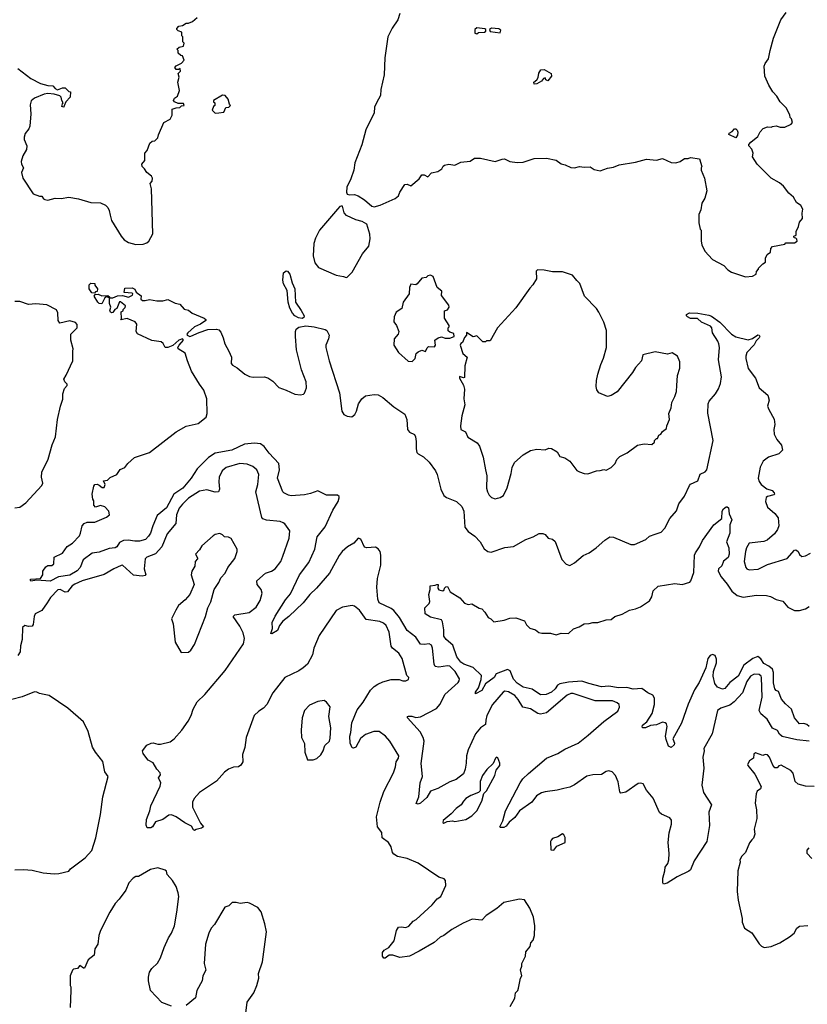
# Model space of a CAD drawing. Extents: x 2220333 to 2384341, y 721037 to 894043.
# Tile 11 of 256: x 2236114 to 2242560, y 732652 to 740706. Entities that reach past the tile are written whole.
import ezdxf

# ---------------------------------------------------------------- set-up
doc = ezdxf.new("R2010")
doc.units = 0

msp = doc.modelspace()

# ---------------------------------------------------------------- linework, layer by layer
at = {"layer": '0CON10XD'}
for points in [[(2239225, 740756.7), (2239210, 740705), (2239162.5, 740637.5), (2239127.5, 740565), (2239102, 740395), (2239096.2, 740255), (2239068.8, 740135), (2239066.2, 740085), (2239032.7, 740027.3), (2239018.8, 739991.2), (2239013.8, 739945), (2238946.2, 739805), (2238935.8, 739764.2), (2238915, 739682.5), (2238856, 739535), (2238848, 739475), (2238823.3, 739405), (2238790, 739335), (2238787.5, 739295), (2238795, 739280), (2238813, 739273), (2238853, 739277), (2238885, 739266), (2238935, 739233.8), (2238995, 739180), (2239015, 739176.7), (2239065, 739190), (2239185.7, 739244.3), (2239213.8, 739265), (2239224.3, 739295.7), (2239265, 739358.8), (2239285, 739361.2), (2239315, 739347.5), (2239382.5, 739405), (2239405, 739437.5), (2239425, 739437.5), (2239455, 739420), (2239485, 739452.5), (2239535, 739463.3), (2239567.5, 739485), (2239580.7, 739509.3), (2239590, 739515), (2239625, 739523.3), (2239675, 739517.5), (2239725, 739540), (2239801.7, 739548.3), (2239835, 739572.5), (2239885, 739573.3), (2240005, 739546.7), (2240063.6, 739566.4), (2240083, 739567), (2240125, 739547.5), (2240185, 739538.8), (2240235, 739541.2), (2240325, 739571.2), (2240425, 739573.3), (2240505, 739556.7), (2240545, 739526.7), (2240578.8, 739518.8), (2240625.9, 739495.9), (2240655, 739494.2), (2240695, 739506), (2240735, 739498.8), (2240783, 739503), (2240815, 739480), (2240865, 739471.2), (2240925, 739491.2), (2240975, 739500), (2241020.3, 739519.7), (2241155, 739541.2), (2241244.1, 739565.9), (2241325, 739556.7), (2241375, 739571.2), (2241445, 739538.8), (2241485, 739536.2), (2241520, 739545), (2241555, 739570), (2241585, 739570), (2241605, 739580), (2241677, 739567), (2241697.5, 739505), (2241690, 739495), (2241690, 739475), (2241719.3, 739409.3), (2241736.7, 739305), (2241722.5, 739245), (2241697.5, 739205), (2241689.3, 739150.7), (2241673, 739113), (2241672.5, 739045), (2241683, 738993), (2241690, 738985), (2241692.5, 738895), (2241697.5, 738865), (2241721.7, 738811.7), (2241785, 738743.8), (2241876.7, 738696.7), (2241910.5, 738660.5), (2241940.5, 738640.5), (2242055, 738603.3), (2242111.7, 738608.3), (2242140, 738625), (2242143, 738647), (2242160, 738665), (2242160, 738675), (2242195, 738710), (2242217, 738723), (2242217.5, 738755), (2242232.5, 738785), (2242257.5, 738805), (2242262.5, 738835), (2242275, 738850), (2242375, 738870), (2242385, 738880), (2242455, 738880), (2242476.7, 738895), (2242475, 738910), (2242465, 738920), (2242451.7, 738921.7), (2242450, 738935), (2242470, 738945), (2242467.5, 738975), (2242487.5, 739015), (2242495, 739050), (2242519.3, 739080.7), (2242517, 739123), (2242522.5, 739155), (2242507.5, 739185), (2242470.5, 739210.5), (2242446.7, 739255), (2242408.3, 739288.3), (2242363.9, 739343.9), (2242332.3, 739372.3), (2242265, 739410), (2242150, 739525), (2242112.5, 739585), (2242116.7, 739615), (2242105, 739647.5), (2242082.5, 739675), (2242082.5, 739685), (2242096.7, 739705), (2242155, 739750), (2242175, 739790), (2242197.5, 739815), (2242235, 739830), (2242265, 739827.5), (2242275, 739832.5), (2242305, 739837.5), (2242337, 739827), (2242375, 739827.5), (2242428.3, 739851.7), (2242440, 739865), (2242430, 739895), (2242420, 739905), (2242417, 739927), (2242386.1, 739986.1), (2242337.5, 740035), (2242310.7, 740080.7), (2242277.5, 740115), (2242245, 740170), (2242213.6, 740243.6), (2242206.7, 740325), (2242215, 740347.5), (2242243.3, 740385), (2242255.8, 740455), (2242284.3, 740555.7), (2242344, 740705), (2242388, 740765)], [(2237410, 740265), (2237430, 740285), (2237428.3, 740308.3), (2237415, 740300), (2237395, 740300), (2237382.5, 740315), (2237395, 740330), (2237439.3, 740350.7), (2237460, 740375), (2237445, 740410), (2237433, 740413), (2237411.7, 740431.7), (2237410, 740455), (2237400, 740465), (2237418.3, 740481.7), (2237455, 740490), (2237460, 740515), (2237450, 740525), (2237450, 740565), (2237440, 740575), (2237440, 740605), (2237410, 740615), (2237400, 740625), (2237400, 740635), (2237415, 740652.5), (2237445, 740657.5), (2237475, 740677.5), (2237495, 740677.5), (2237528.3, 740691.7), (2237567.5, 740725)], [(2239855, 740590), (2239868.3, 740601.7), (2239917, 740603), (2239928.3, 740611.7), (2239930, 740625), (2239921.7, 740631.7), (2239855, 740640), (2239840, 740625), (2239840, 740595), (2239855, 740590)], [(2240045, 740600), (2240051.7, 740621.7), (2240035, 740632.5), (2239975, 740637.5), (2239960, 740625), (2239965, 740610), (2240045, 740600)], [(2236098, 740308), (2236204.5, 740224.5), (2236285, 740184.3), (2236345, 740167.1), (2236385, 740166.2), (2236405, 740143.3), (2236423.6, 740133.6), (2236465, 740147.5), (2236485, 740147.5), (2236515, 740120), (2236530, 740115), (2236527, 740073), (2236492.5, 740035), (2236478.3, 740001.7), (2236475, 739990), (2236460, 739995), (2236463, 740017), (2236470, 740025), (2236457.5, 740045), (2236453, 740073), (2236442.5, 740082.5), (2236395, 740096.7), (2236345, 740101.4), (2236315, 740096.9), (2236234.5, 740065.5), (2236208.7, 740041.3), (2236199.7, 740010.3), (2236206.3, 739936.3), (2236195.5, 739834.5), (2236187.4, 739812.6), (2236157.5, 739775), (2236150, 739745), (2236151.2, 739725), (2236172.5, 739675), (2236170.8, 739645), (2236138.3, 739591.7), (2236125.7, 739545), (2236129.2, 739525), (2236145.6, 739495), (2236129.2, 739455), (2236139.7, 739409.7), (2236225, 739281.2), (2236275, 739263.3), (2236295, 739262.5), (2236310, 739240), (2236320, 739235), (2236345, 739231.2), (2236403, 739247), (2236453, 739243), (2236515, 739254), (2236595, 739242), (2236695, 739212), (2236775, 739207.5), (2236815, 739190), (2236835, 739170), (2236846.7, 739145), (2236853.3, 739106.7), (2236866.2, 739065), (2236944, 738935), (2236970, 738905), (2237005, 738883.8), (2237065, 738866.2), (2237125, 738868.8), (2237155, 738881.2), (2237170, 738895), (2237203.8, 738955), (2237193.9, 739323.9), (2237182.5, 739365), (2237197.5, 739385), (2237200.7, 739410.7), (2237192.5, 739425), (2237153.3, 739455), (2237136.1, 739486.1), (2237117.5, 739505), (2237112.5, 739525), (2237138.8, 739555), (2237137.5, 739615), (2237157.5, 739635), (2237180, 739695), (2237198.3, 739711.7), (2237220, 739715), (2237245, 739740), (2237250, 739765), (2237292.5, 739865), (2237346.1, 739893.9), (2237362, 739925), (2237362.5, 739975), (2237393.6, 739986.4), (2237425, 739987.5), (2237438.3, 740001.7), (2237460, 740005), (2237455, 740020), (2237410.7, 740020.7), (2237380, 740035), (2237373.3, 740045), (2237380, 740065), (2237405, 740080), (2237423, 740127), (2237407.5, 740195), (2237420, 740235), (2237410, 740265)], [(2240325, 740180), (2240322.5, 740195), (2240346.7, 740213.3), (2240356.7, 740233.3), (2240362.3, 740267.7), (2240380, 740295), (2240405, 740298), (2240462.5, 740265), (2240466.7, 740245), (2240437.5, 740205), (2240420, 740215), (2240415, 740230), (2240400, 740225), (2240385, 740202.5), (2240345, 740182.5), (2240325, 740180)], [(2237715, 739942.5), (2237745, 739943.3), (2237785, 739950), (2237801.7, 739988.3), (2237825, 739990), (2237840, 740005), (2237830, 740015), (2237820, 740055), (2237795, 740087.5), (2237775, 740090), (2237700, 740045), (2237700, 740035), (2237710, 740025), (2237710, 740005), (2237700, 739995), (2237690, 739965), (2237715, 739942.5)], [(2241975, 739740), (2241918.3, 739768.3), (2241920.7, 739779.3), (2241945, 739792.5), (2241965, 739812.5), (2241975, 739812.5), (2241985, 739802.5), (2241990.8, 739785), (2241989.2, 739760.8), (2241975, 739740)], [(2238785, 738596.7), (2238795, 738601.2), (2238835, 738641.2), (2238920.3, 738789.7), (2238972.2, 738855), (2238981.9, 738915), (2238980.5, 738950.5), (2238953.9, 739033.9), (2238915.8, 739055.8), (2238865, 739068), (2238787.5, 739105), (2238770, 739125), (2238755, 739180), (2238745, 739180), (2238735, 739177.5), (2238715, 739157.5), (2238566.6, 738983.4), (2238535, 738918.8), (2238521.8, 738875), (2238515.5, 738775), (2238528.3, 738718.3), (2238560.3, 738680.3), (2238705, 738616.7), (2238763.3, 738606.7), (2238785, 738596.7)], [(2238425, 738263.2), (2238395, 738268.8), (2238364.7, 738284.7), (2238345.7, 738305), (2238325, 738346.2), (2238311.2, 738395), (2238301.7, 738491.7), (2238274.2, 738545), (2238268, 738575), (2238273.8, 738635), (2238295, 738652.5), (2238305, 738650), (2238325, 738623.3), (2238344.2, 738555), (2238365.4, 738505.4), (2238371.4, 738395), (2238418.3, 738328.3), (2238440.9, 738285), (2238439.6, 738270.4), (2238425, 738263.2)], [(2240005, 736787.5), (2240025, 736792.5), (2240045, 736797.5), (2240072.5, 736815), (2240103.9, 736876.1), (2240136.1, 736993.9), (2240143.6, 737043.6), (2240163.8, 737085), (2240235, 737146.2), (2240295, 737183.3), (2240345, 737192.5), (2240415, 737187.5), (2240445, 737200), (2240465, 737197.5), (2240511.7, 737171.7), (2240534.2, 737134.2), (2240575, 737122.5), (2240617.5, 737095), (2240675, 737020), (2240695, 737006.7), (2240735, 736993.3), (2240765, 736992.5), (2240833.6, 737016.4), (2240865, 737017.5), (2240895, 737027.5), (2240915, 737022.5), (2240955, 737042.5), (2240987.5, 737075), (2241001.7, 737108.3), (2241026.1, 737133.9), (2241086.1, 737163.9), (2241170, 737225), (2241225, 737237.5), (2241288.3, 737231.7), (2241308.3, 737251.7), (2241310, 737265), (2241325, 737280), (2241335, 737280), (2241343.6, 737306.4), (2241360, 737315), (2241373.6, 737336.4), (2241407, 737363), (2241410, 737385), (2241432.5, 737435), (2241427.5, 737485), (2241445, 737530), (2241450, 737575), (2241475.9, 737624.1), (2241488.8, 737665), (2241491.2, 737715), (2241498.8, 737795), (2241516.1, 737856.1), (2241516.4, 737906.4), (2241497.5, 737955), (2241455, 737980), (2241415, 737970), (2241315, 737989.2), (2241214, 737965), (2241203.8, 737915), (2241155, 737861.2), (2241130, 737820), (2241005, 737662), (2240955, 737631.2), (2240925, 737624), (2240854.1, 737654.1), (2240838.3, 737678.3), (2240831.2, 737705), (2240834.2, 737755), (2240845, 737807.5), (2240869.2, 737885), (2240893.2, 737936.8), (2240915.7, 738025), (2240917.5, 738165), (2240895, 738232.5), (2240854.4, 738314.4), (2240835, 738343.8), (2240736.2, 738445), (2240697, 738547), (2240673, 738573), (2240637, 738617), (2240555, 738642.5), (2240475, 738643.8), (2240405, 738656.7), (2240350.5, 738659.5), (2240342, 738648), (2240343.8, 738586.2), (2240313.6, 738536.4), (2240289.3, 738510.7), (2240175, 738348.8), (2240023.3, 738185), (2239965, 738080), (2239935, 738080), (2239925, 738070), (2239905, 738070), (2239855, 738120), (2239825, 738112.5), (2239771.7, 738148.3), (2239770, 738125), (2239753, 738107), (2239737.5, 738065), (2239725, 738057.5), (2239720, 738045), (2239740, 737975), (2239776.7, 737945), (2239756.7, 737875), (2239755, 737780), (2239745, 737777.5), (2239712.5, 737787.5), (2239714, 737775), (2239746.7, 737716.7), (2239754.5, 737685), (2239748.6, 737605), (2239755.8, 737555), (2239731.4, 737465), (2239721.2, 737385), (2239723.8, 737355), (2239761.2, 737335), (2239782, 737292), (2239856.7, 737245), (2239877.7, 737217.7), (2239907, 737127), (2239927.5, 737025), (2239935.8, 736974.2), (2239934, 736875), (2239941.2, 736845), (2239955, 736817.5), (2239975, 736797.5), (2240005, 736787.5)], [(2239325, 737911.2), (2239350, 737935), (2239360, 737975), (2239375, 737990), (2239405, 738003.8), (2239435, 737993.3), (2239447.5, 738022.5), (2239458.3, 738031.7), (2239508.8, 738031.2), (2239517.5, 738045), (2239512.5, 738085), (2239540, 738105), (2239565, 738112.5), (2239595, 738100), (2239635, 738100), (2239670, 738115), (2239668.3, 738138.3), (2239635, 738150), (2239621.7, 738161.7), (2239620, 738185), (2239630, 738195), (2239630, 738205), (2239590, 738265), (2239590, 738325), (2239616.4, 738333.6), (2239627.5, 738355), (2239625, 738370), (2239565, 738450), (2239570, 738485), (2239531.2, 738515), (2239496.7, 738605), (2239476.1, 738616.1), (2239455, 738610), (2239441.7, 738598.3), (2239405, 738592.5), (2239367.5, 738545), (2239355, 738537.5), (2239315, 738542.5), (2239303.3, 738515), (2239302.5, 738465), (2239253.3, 738396.7), (2239242.5, 738345), (2239196, 738314), (2239178.8, 738275), (2239176.2, 738235), (2239198.8, 738205), (2239218, 738155), (2239211.2, 738135), (2239177.5, 738095), (2239176.7, 738045), (2239213.6, 737983.6), (2239293.9, 737913.9), (2239325, 737911.2)], [(2236725, 738470), (2236705, 738472.5), (2236682.5, 738505), (2236683, 738537), (2236695, 738550), (2236728.3, 738548.3), (2236730, 738535), (2236750, 738505), (2236748.3, 738481.7), (2236735, 738480), (2236725, 738470)], [(2236727.5, 736595), (2236825, 736637.5), (2236850, 736655), (2236842.5, 736685), (2236810.7, 736720.7), (2236775, 736732.5), (2236735, 736720), (2236720, 736735), (2236721.7, 736771.7), (2236712.5, 736785), (2236707.5, 736825), (2236720.7, 736889.3), (2236730, 736905), (2236747, 736907), (2236765, 736900), (2236788.3, 736878.3), (2236805, 736880), (2236812.5, 736905), (2236800, 736935), (2236831.7, 736938.3), (2236855, 736962.5), (2236910, 736985), (2236935, 737026.7), (2236975, 737042.5), (2236998.8, 737075), (2237052.5, 737125), (2237175, 737166.2), (2237395, 737336.2), (2237475, 737381.2), (2237575, 737403.8), (2237640, 737455), (2237649.3, 737485), (2237646.5, 737605), (2237620, 737675), (2237585, 737723.5), (2237521.1, 737831.1), (2237486.1, 737915), (2237467.6, 737977.6), (2237412, 738015), (2237409.2, 738025), (2237419.2, 738045), (2237455.8, 738085), (2237446.7, 738095), (2237415, 738085.6), (2237367.7, 738042.3), (2237325, 738024.3), (2237305, 738023.8), (2237286.8, 738056.8), (2237271.2, 738071.2), (2237195, 738083.1), (2237077, 738137), (2237066, 738155), (2237072.5, 738215), (2237060, 738235), (2236993, 738263), (2236941.7, 738251.7), (2236947.5, 738262.5), (2236943, 738317), (2236960, 738325), (2236960, 738335), (2236978.3, 738351.7), (2236980, 738365), (2236938.3, 738398.3), (2236931.7, 738398.3), (2236910, 738345), (2236893.6, 738336.4), (2236875, 738310), (2236865, 738307.5), (2236857.5, 738315), (2236852.5, 738325), (2236860, 738355), (2236847.5, 738385), (2236850, 738430), (2236875, 738430), (2236915, 738447.5), (2236955, 738450), (2237005, 738437.5), (2237038.3, 738451.7), (2237040, 738465), (2237035, 738470), (2236970, 738475), (2236975, 738510), (2237035, 738512.5), (2237055, 738502.5), (2237067.5, 738477.5), (2237108.3, 738448.3), (2237105, 738420), (2237118.3, 738408.3), (2237140.7, 738409.3), (2237175, 738417.5), (2237235, 738407.5), (2237285, 738407.5), (2237325, 738417.5), (2237385, 738387.5), (2237425, 738380), (2237459.3, 738339.3), (2237495, 738330), (2237526, 738306), (2237624.1, 738264.1), (2237637.5, 738255), (2237636.2, 738245), (2237592.5, 738215), (2237545, 738193.3), (2237489.2, 738145), (2237481.9, 738135), (2237484.6, 738124.6), (2237505, 738115.7), (2237515, 738118.1), (2237581.8, 738148.2), (2237655, 738171.2), (2237725, 738175.6), (2237745, 738170), (2237760.3, 738150.3), (2237780, 738105), (2237792, 738055), (2237826, 737995), (2237846, 737945), (2237844, 737895), (2237855, 737880), (2237895, 737857.5), (2237955.4, 737805.4), (2237995, 737787.9), (2238025, 737782.1), (2238115, 737783.9), (2238145, 737775.9), (2238185, 737750.4), (2238235, 737698.2), (2238293.9, 737676.1), (2238365, 737644.4), (2238411.7, 737638.3), (2238435.9, 737644.1), (2238445, 737652.5), (2238462, 737695), (2238458.6, 737745), (2238421.1, 737841.1), (2238380, 738005), (2238370.6, 738115), (2238370, 738155), (2238376.2, 738175), (2238397.9, 738192.1), (2238455, 738202.2), (2238524.4, 738194.4), (2238615, 738171.2), (2238626.7, 738165), (2238646.7, 738125), (2238641.2, 738095), (2238620, 738045), (2238618.8, 738025), (2238646.9, 737915), (2238730.6, 737655), (2238751.1, 737505), (2238767.8, 737477.8), (2238795, 737461.9), (2238831.2, 737458.8), (2238857.5, 737477.5), (2238871.4, 737505), (2238885.6, 737565), (2238913.3, 737605), (2238945, 737628.2), (2239015, 737641.2), (2239047, 737637), (2239087.1, 737615), (2239175, 737538.6), (2239265, 737478.8), (2239282.5, 737435), (2239287.5, 737355), (2239305, 737331.2), (2239345, 737312.5), (2239353.9, 737293.9), (2239360, 737255), (2239357.5, 737195), (2239365, 737166.7), (2239375, 737153.8), (2239419.1, 737129.1), (2239465, 737086.2), (2239516, 737015), (2239530.8, 736985), (2239560.5, 736865), (2239585, 736814.5), (2239607.1, 736797.1), (2239689.2, 736765), (2239732.5, 736725), (2239748.5, 736685), (2239758.1, 736555), (2239785, 736520), (2239840.2, 736480.2), (2239883.1, 736435), (2239915, 736377.5), (2239945, 736355.8), (2239971.7, 736351.7), (2240085, 736388.1), (2240155, 736396), (2240255, 736454), (2240315, 736476), (2240365, 736502.5), (2240395, 736504), (2240414.2, 736494.2), (2240440, 736465), (2240475, 736456.2), (2240495, 736438.8), (2240551.7, 736291.7), (2240585, 736252), (2240615, 736242), (2240655, 736262.5), (2240725, 736323.8), (2240774.2, 736345.8), (2240831.2, 736385), (2240901.7, 736448.3), (2240945, 736476), (2240975, 736474), (2241115, 736413.3), (2241145, 736413.3), (2241237.5, 736455), (2241268.8, 736481.2), (2241315, 736498.8), (2241362.5, 736515), (2241393.9, 736546.1), (2241436, 736625), (2241490, 736690), (2241507.5, 736745), (2241555, 736808.8), (2241594.6, 736895.4), (2241605, 736905.8), (2241665, 736933.8), (2241682.2, 736987.8), (2241725, 737008.5), (2241738.9, 737025), (2241789.1, 737265), (2241746.4, 737486.4), (2241747.8, 737565), (2241755.7, 737585), (2241809.4, 737645), (2241832.2, 737687.8), (2241848.6, 737731.4), (2241857.9, 737785), (2241832.4, 737925), (2241840.9, 738025), (2241836.2, 738055), (2241827.9, 738077.9), (2241784.6, 738145), (2241777.8, 738185), (2241768.2, 738198.2), (2241695, 738232.9), (2241661.7, 738261.7), (2241605, 738262.9), (2241580, 738275), (2241570, 738285), (2241572.5, 738295), (2241595, 738308.1), (2241665, 738305.8), (2241755, 738290), (2241775, 738280.8), (2241845, 738232), (2241939.2, 738135), (2241975, 738111.4), (2242075, 738088.8), (2242111.2, 738098.8), (2242155, 738127.5), (2242166.7, 738125), (2242171.2, 738115), (2242166.8, 738103.2), (2242140, 738080), (2242125, 738046.2), (2242065.5, 737984.5), (2242056.9, 737955), (2242058.1, 737935), (2242075, 737853.8), (2242135.7, 737775), (2242165.8, 737695.8), (2242236.2, 737635), (2242246.7, 737595), (2242234, 737545), (2242245, 737516.7), (2242287.9, 737437.9), (2242293.1, 737395), (2242285.8, 737354.2), (2242288.6, 737315), (2242311.1, 737271.1), (2242347.5, 737225), (2242356.7, 737185), (2242327.5, 737155), (2242242.6, 737127.4), (2242200, 737095), (2242173.3, 737045), (2242157.1, 736955), (2242165, 736928.8), (2242183.1, 736905), (2242229.5, 736869.5), (2242272, 736855), (2242290, 736835), (2242291.2, 736825), (2242285, 736820), (2242233.9, 736806.1), (2242222.4, 736797.6), (2242217.1, 736765), (2242235, 736718), (2242295, 736666), (2242320.6, 736630.6), (2242327.8, 736565), (2242315.7, 736535), (2242290.2, 736499.8), (2242230.9, 736449.1), (2242205, 736438.6), (2242085, 736423.8), (2242063, 736387), (2242052.8, 736355), (2242044.5, 736274.5), (2242056.2, 736225), (2242065, 736213.8), (2242085, 736206), (2242157.4, 736212.6), (2242235, 736250), (2242395, 736298), (2242455, 736366.2), (2242465, 736368.8), (2242483.8, 736355), (2242495, 736331.2), (2242515, 736314.2), (2242545, 736321.2), (2242585, 736341.2)], [(2236785, 738383.3), (2236765, 738383.8), (2236753.3, 738395), (2236722.5, 738445), (2236731.7, 738458.3), (2236755, 738460), (2236785, 738447.5), (2236835, 738450), (2236848.3, 738438.3), (2236850, 738430), (2236825, 738440), (2236810, 738430), (2236785, 738383.3)], [(2236075, 736713.8), (2236115, 736718), (2236165, 736754.4), (2236294.3, 736895.7), (2236304, 736915), (2236291.2, 736965), (2236296, 737005), (2236347.6, 737112.4), (2236380.3, 737229.7), (2236405.8, 737295), (2236424.5, 737435.5), (2236447.8, 737545), (2236467.2, 737602.8), (2236466.1, 737646.1), (2236481.5, 737688.5), (2236503.3, 737715), (2236503.3, 737725), (2236483.3, 737745), (2236473.8, 737765), (2236495, 737797.5), (2236550, 737915), (2236547.5, 737995), (2236552.5, 738015), (2236532.5, 738085), (2236532.5, 738135), (2236583.3, 738185), (2236583.9, 738213.9), (2236569.5, 738229.5), (2236525, 738242), (2236443.3, 738225), (2236429.4, 738245), (2236427, 738307), (2236415, 738334.2), (2236335, 738374.6), (2236245, 738382.3), (2236185, 738377.7), (2236115, 738401.8), (2236075, 738401.5)], [(2242575, 734804.5), (2242475, 734814.4), (2242355, 734842.3), (2242331.5, 734861.5), (2242315, 734891.9), (2242275, 734910.6), (2242230.9, 734985), (2242178.5, 735028.5), (2242164.7, 735054.7), (2242189.6, 735165), (2242185.4, 735325), (2242182.2, 735335), (2242165, 735348.8), (2242125, 735352.7), (2242095, 735335.6), (2242065, 735291.9), (2242030.5, 735199.5), (2241962.6, 735127.4), (2241925, 735097.9), (2241853.3, 735075), (2241826.2, 735055), (2241782, 734865), (2241714, 734745), (2241716.2, 734725), (2241704.3, 734675), (2241712.9, 734585), (2241696, 734445), (2241711.2, 734385), (2241775.8, 734285), (2241753.3, 734225), (2241759.5, 734115), (2241737.9, 733985), (2241633.6, 733826.4), (2241605, 733752.5), (2241590, 733740), (2241494.3, 733695.7), (2241413.3, 733643.3), (2241382.5, 733635), (2241377, 733647), (2241376.7, 733685), (2241393.8, 733745), (2241396, 733775), (2241417.5, 733805), (2241427.5, 733835), (2241430, 733885), (2241420, 733975), (2241430, 734055), (2241448.5, 734125), (2241448.7, 734158.7), (2241435, 734178.6), (2241367, 734207), (2241351.5, 734221.5), (2241299, 734339), (2241244.4, 734405), (2241215.7, 734455.7), (2241195, 734460.8), (2241175, 734457.5), (2241075, 734388), (2241035, 734380), (2241025, 734390), (2241012.3, 734472.3), (2240988.8, 734525), (2240964.1, 734554.1), (2240935, 734562), (2240915, 734557.5), (2240875, 734533.1), (2240805, 734528.5), (2240755, 734517.7), (2240655, 734447.5), (2240615, 734428.8), (2240567.2, 734417.2), (2240513.7, 734403.7), (2240415, 734390.6), (2240385, 734380.8), (2240343.4, 734356.6), (2240305.5, 734304.5), (2240205.6, 734234.4), (2240165, 734180), (2240118.8, 734141.2), (2240095, 734110), (2240075, 734097.5), (2240048.3, 734098.3), (2240043.3, 734105), (2240067.5, 734152.5), (2240088.6, 734235), (2240209.1, 734465), (2240232.6, 734497.4), (2240279.2, 734540.8), (2240424.2, 734665), (2240517.2, 734702.8), (2240575, 734740), (2240685, 734789.5), (2240767.7, 734852.3), (2240895, 734964.3), (2241009.7, 735050.3), (2241023, 735083), (2241020, 735105), (2241005, 735118.8), (2240965, 735135.6), (2240825, 735134.6), (2240642.5, 735195), (2240623.8, 735195), (2240595, 735182.1), (2240425, 735035.4), (2240375, 735024.7), (2240355, 735030), (2240295, 735068.9), (2240231.6, 735081.6), (2240192.7, 735145), (2240165, 735177.1), (2240115, 735207.3), (2240085, 735213.8), (2240069.5, 735205), (2239984.4, 735105.6), (2239937.7, 735015), (2239930, 734975), (2239925, 734940.8), (2239884.4, 734915), (2239845.5, 734865), (2239783.3, 734735), (2239770, 734685), (2239768.9, 734625), (2239760, 734575), (2239745, 734538), (2239685, 734490), (2239635, 734472), (2239535, 734418), (2239476.2, 734395), (2239445.9, 734344.1), (2239395, 734296.9), (2239375, 734290), (2239360, 734295), (2239380.3, 734349.7), (2239391.9, 734465), (2239411.4, 734515), (2239400.7, 734620.7), (2239423.8, 734805), (2239416.8, 734835), (2239390.1, 734880.1), (2239288.8, 734995), (2239288.8, 735005), (2239295, 735009.2), (2239322.1, 735007.9), (2239355, 734998.5), (2239395, 735003.3), (2239525, 735072.5), (2239555, 735106.9), (2239593.9, 735185), (2239701.5, 735285), (2239711.9, 735298.1), (2239714.6, 735315), (2239678.7, 735375), (2239635, 735417.1), (2239615, 735421.5), (2239545, 735410.9), (2239515, 735415.8), (2239504.7, 735434.7), (2239493.5, 735565), (2239485, 735589.4), (2239465, 735599.6), (2239424.5, 735594.5), (2239395, 735598), (2239355.7, 735655), (2239285, 735708.6), (2239222, 735815), (2239175, 735873.8), (2239155, 735889.6), (2239056.2, 735936.2), (2239045.4, 735965), (2239037.3, 736065), (2239043.5, 736135), (2239068.2, 736245), (2239070.4, 736325), (2239063.6, 736355), (2239048, 736378), (2239025, 736390.9), (2238955, 736387.1), (2238935, 736392), (2238906.6, 736456.6), (2238885, 736464), (2238848, 736425), (2238796.2, 736395), (2238753.2, 736356.8), (2238727.2, 736322.8), (2238649.9, 736180.1), (2238542.6, 736057.4), (2238487.5, 736005), (2238433, 735937), (2238317.1, 735825), (2238267.5, 735785), (2238240.3, 735749.7), (2238225, 735710), (2238177, 735683), (2238170, 735685), (2238183.6, 735726.4), (2238180.9, 735775), (2238205, 735827.1), (2238289.6, 735960.4), (2238330.5, 736009.5), (2238402.7, 736165), (2238481.1, 736265), (2238529.4, 736375), (2238548.1, 736475), (2238615, 736557.5), (2238676.3, 736693.7), (2238720.6, 736765), (2238729.2, 736795), (2238727.5, 736805), (2238715, 736816.5), (2238625, 736817), (2238555, 736852.1), (2238495, 736830), (2238445, 736820), (2238335, 736812.5), (2238315, 736816), (2238276.7, 736835), (2238268.8, 736845), (2238223.1, 736955), (2238240, 737025), (2238235.3, 737075), (2238155, 737160.8), (2238115, 737215.6), (2238085, 737237.3), (2238035, 737241.1), (2237955, 737234.7), (2237848.8, 737185), (2237715, 737161.6), (2237660.4, 737125), (2237566.4, 737033.6), (2237516.5, 736955), (2237450, 736875), (2237375.7, 736824.3), (2237315, 736712.9), (2237240.2, 736649.8), (2237202.2, 736565), (2237183.5, 736505), (2237168.8, 736481.2), (2237144.8, 736455.2), (2237095, 736441.9), (2237055, 736439.3), (2237000.6, 736449.4), (2236963.8, 736446.2), (2236930.8, 736429.2), (2236909.5, 736395), (2236895.2, 736384.8), (2236845, 736380), (2236765, 736350.4), (2236706.9, 736343.1), (2236632.7, 736287.3), (2236607.5, 736225), (2236585, 736197.1), (2236525, 736162.5), (2236431.1, 736148.9), (2236364.5, 736114.5), (2236255, 736122), (2236205, 736112.9), (2236198.8, 736125), (2236205, 736130), (2236283.9, 736136.1), (2236303.3, 736165), (2236304.4, 736195.6), (2236329.1, 736230.9), (2236345, 736241.2), (2236377.3, 736242.7), (2236393.3, 736255), (2236395, 736310), (2236465, 736343.3), (2236503, 736397), (2236546.2, 736425), (2236602, 736485), (2236612, 736505), (2236623.8, 736566.2), (2236642.5, 736585), (2236666.4, 736596.4), (2236727.5, 736595)], [(2240127.5, 732635), (2240167, 732703), (2240173, 732747), (2240190, 732765), (2240197, 732783), (2240212.5, 732865), (2240222.5, 732885), (2240212.5, 732935), (2240223.3, 732965), (2240223.3, 732985), (2240252.5, 733045), (2240255, 733080), (2240292.5, 733125), (2240297.5, 733155), (2240315, 733177.5), (2240326.2, 733215), (2240331.2, 733295), (2240318, 733365), (2240287.7, 733437.7), (2240246, 733506), (2240205, 733511.2), (2240075, 733485.8), (2240018, 733435), (2239932.2, 733377.8), (2239895, 733341.2), (2239818.3, 733348.3), (2239743.7, 733316.3), (2239650, 733265), (2239585, 733215.8), (2239555, 733202), (2239505, 733158), (2239384.4, 733085.6), (2239304.3, 733045.7), (2239225, 733035.6), (2239167, 733053), (2239137, 733053), (2239105, 733030), (2239095, 733030), (2239082.5, 733045), (2239083.3, 733075), (2239097.5, 733095), (2239135, 733117.5), (2239178.3, 733171.7), (2239197.5, 733255), (2239215, 733282.5), (2239235, 733286.7), (2239275, 733280), (2239298.3, 733291.7), (2239335, 733333.3), (2239357.5, 733345), (2239490, 733465), (2239530, 733515), (2239560, 733535), (2239602.5, 733625), (2239600, 733665), (2239587.7, 733677.7), (2239545, 733693.3), (2239375, 733806), (2239285, 733845.6), (2239205, 733860), (2239175, 733880), (2239164.2, 733894.2), (2239155, 733940), (2239131.2, 733975), (2239080, 734015), (2239077.6, 734057.6), (2239042, 734105), (2239033.1, 734185), (2239065.4, 734305), (2239095, 734392.5), (2239172.5, 734545), (2239190.6, 734595), (2239196.2, 734635), (2239213.3, 734665), (2239216.2, 734685), (2239142.9, 734805), (2239107.5, 734845), (2239055, 734882.5), (2239012.5, 734885), (2238945, 734860), (2238904.2, 734825.8), (2238865, 734756.7), (2238845, 734747.5), (2238835, 734750), (2238819.5, 734789.5), (2238816, 734845), (2238824.5, 734875.5), (2238831.8, 734955), (2238875, 735062), (2238925, 735124.2), (2238985, 735222.5), (2239015, 735251.4), (2239045, 735270), (2239085, 735291.1), (2239155, 735309.2), (2239218.8, 735308.8), (2239248.3, 735298.3), (2239275, 735297.5), (2239295, 735310), (2239297.5, 735325), (2239283, 735343), (2239245, 735480), (2239215.6, 735525), (2239165.6, 735565), (2239155, 735582.5), (2239136.7, 735695), (2239112, 735752), (2239091, 735771), (2239062.7, 735782.7), (2238948.9, 735798.9), (2238895, 735875.7), (2238855, 735908.6), (2238835.9, 735914.1), (2238755, 735900), (2238705, 735873.3), (2238565, 735670), (2238520, 735565), (2238509.4, 735510.6), (2238470, 735435), (2238435, 735404), (2238399.3, 735380.7), (2238284.3, 735325), (2238185, 735201.2), (2238135.4, 735104.6), (2238109.2, 735075), (2238070.2, 735049.8), (2238033.5, 735015), (2237967.1, 734835), (2237957.6, 734752.4), (2237938.1, 734695), (2237939.2, 734635), (2237925, 734608), (2237905, 734594.3), (2237865, 734592.5), (2237823.4, 734576.6), (2237789.1, 734550.9), (2237725, 734478.6), (2237585.4, 734384.6), (2237540.8, 734335), (2237529.2, 734305), (2237528, 734265), (2237593.9, 734133.9), (2237617.5, 734105), (2237601.7, 734091.7), (2237558.3, 734081.7), (2237545, 734072.5), (2237535, 734080), (2237520, 734110), (2237465, 734135.8), (2237394.4, 734184.4), (2237355, 734202.5), (2237335, 734198), (2237285, 734164), (2237225, 734143.8), (2237201.2, 734105), (2237187.5, 734095), (2237156.4, 734096.4), (2237148.3, 734118.3), (2237150.8, 734165), (2237178.8, 734235), (2237186.7, 734275), (2237263.9, 734436.1), (2237270, 734465), (2237250, 734505), (2237265, 734530), (2237263.3, 734545), (2237236.7, 734575), (2237205, 734627.5), (2237165, 734650), (2237145, 734672.5), (2237123.3, 734705), (2237120, 734725), (2237155, 734772.5), (2237190.5, 734789.5), (2237205, 734792), (2237245, 734778.8), (2237265, 734778.8), (2237345, 734800), (2237378.8, 734825), (2237440.8, 734895), (2237492.2, 734967.8), (2237516.1, 735013.9), (2237533.1, 735065), (2237565.5, 735125), (2237630, 735185), (2237795, 735381.9), (2237945, 735601.2), (2237953.3, 735645), (2237942, 735692), (2237916.7, 735745), (2237861.2, 735825), (2237875, 735837.1), (2237991.9, 735858.1), (2238049.5, 735900.5), (2238080.6, 735955), (2238097.1, 736015), (2238090.8, 736045), (2238057, 736087), (2238055.8, 736115), (2238125, 736179.2), (2238175, 736194.3), (2238206, 736215), (2238251.4, 736275), (2238267.5, 736317.5), (2238320.6, 736465), (2238323.8, 736525), (2238285, 736583.3), (2238271.2, 736591.2), (2238245, 736601.4), (2238135, 736613.5), (2238105, 736624.4), (2238094.3, 736635), (2238046.9, 736845), (2238061.8, 736905), (2238070, 736985), (2238053.6, 737023.6), (2238022.4, 737052.4), (2237975, 737070), (2237916.8, 737076.8), (2237805, 737044.3), (2237770, 737015), (2237746.5, 736965), (2237742.9, 736925), (2237748.9, 736865), (2237741.2, 736845), (2237715, 736841.5), (2237645, 736860), (2237585, 736848.8), (2237495, 736792.2), (2237445.6, 736744.4), (2237419.3, 736710.7), (2237398.2, 736655), (2237391.8, 736585), (2237320.7, 736499.3), (2237276.5, 736395), (2237225, 736337.1), (2237155, 736310.4), (2237140, 736295), (2237132, 736215), (2237146, 736165), (2237140.6, 736159.4), (2237115, 736153.3), (2237045, 736162.5), (2236955, 736243.3), (2236945, 736241.2), (2236885, 736215.6), (2236805, 736168.9), (2236626.1, 736116.1), (2236565, 736088.9), (2236544.1, 736075), (2236504.7, 736025.3), (2236485, 736023.3), (2236445, 736045.4), (2236425, 736043.6), (2236365, 735979.2), (2236337.9, 735935)], [(2242575, 734925.6), (2242555, 734942.1), (2242530.4, 734950.4), (2242495, 734947.5), (2242455, 734996.2), (2242431.1, 735065), (2242380.9, 735110.9), (2242348.7, 735148.7), (2242325, 735211.2), (2242305, 735220), (2242295, 735233.8), (2242281.9, 735281.9), (2242283, 735365), (2242274.1, 735394.1), (2242245, 735419.4), (2242205, 735439.5), (2242179.2, 735479.2), (2242155, 735496.1), (2242115, 735482.1), (2242040.8, 735425), (2241995, 735337.3), (2241926.6, 735283.4), (2241885, 735235.8), (2241865, 735230.6), (2241825, 735247.5), (2241802.9, 735275), (2241788.8, 735335), (2241791.2, 735375), (2241816.1, 735445), (2241816.5, 735475), (2241805, 735506), (2241785, 735514.4), (2241764.1, 735505.9), (2241745, 735482), (2241729.6, 735405), (2241675.2, 735284.8), (2241636.8, 735223.2), (2241585, 735106.2), (2241529.4, 734950.6), (2241460, 734825), (2241472.7, 734787.3), (2241470, 734775), (2241445, 734752.5), (2241423.3, 734765), (2241405, 734817.5), (2241400, 734845), (2241414.3, 734925), (2241406.9, 734946.9), (2241395.8, 734955.8), (2241375, 734959.2), (2241325, 734938.8), (2241277.5, 734932.5), (2241235, 734913.1), (2241215, 734912.9), (2241208.3, 734918.3), (2241212, 734935), (2241246.5, 734963.5), (2241290.4, 735029.6), (2241308.6, 735105), (2241308, 735155), (2241295, 735181.2), (2241255, 735198.6), (2241204.5, 735234.5), (2241135, 735230), (2241083, 735243), (2241015, 735241.2), (2240935.3, 735255.3), (2240875, 735249.6), (2240772.6, 735277.4), (2240714.8, 735294.8), (2240605, 735288.1), (2240535.3, 735274.7), (2240515, 735263.3), (2240495, 735233.1), (2240465, 735206.7), (2240422.5, 735185), (2240375.8, 735184.2), (2240308.9, 735228.9), (2240235, 735246.9), (2240185, 735279.4), (2240155, 735313.1), (2240128.6, 735378.6), (2240105, 735390.4), (2240014.5, 735355.5), (2239996.2, 735325), (2239925.5, 735274.5), (2239895, 735218), (2239845, 735192.5), (2239843.3, 735205), (2239868.7, 735241.3), (2239891.3, 735308.7), (2239893, 735343), (2239826.3, 735406.3), (2239748, 735435), (2239725, 735451.8), (2239692.3, 735495), (2239658.8, 735588.8), (2239605, 735636.2), (2239585, 735662.5), (2239586.1, 735716.1), (2239575, 735780), (2239565.9, 735795.9), (2239475, 735818.8), (2239433.3, 735845), (2239430, 735895), (2239465, 735930), (2239471.7, 735948.3), (2239462.5, 736005), (2239473.3, 736045), (2239472.5, 736075), (2239515, 736080), (2239526.7, 736086.7), (2239537.5, 736085), (2239536.2, 736055), (2239545, 736041.2), (2239576.7, 736033.3), (2239588.8, 736041.2), (2239591.2, 736055), (2239602.3, 736067.7), (2239615, 736070), (2239637.1, 736027.1), (2239715, 735976.7), (2239755, 735932.5), (2239785, 735922.5), (2239815, 735927.5), (2239873, 735893), (2239895, 735887.5), (2239920.7, 735860.7), (2239947, 735817), (2239970, 735805), (2239995, 735780), (2240080, 735795), (2240125, 735810), (2240175, 735813.3), (2240245, 735790), (2240262.5, 735755), (2240287.7, 735727.7), (2240335, 735716.2), (2240364, 735694), (2240388.3, 735688.3), (2240458.3, 735688.3), (2240505, 735673.3), (2240545, 735689.2), (2240605, 735686.2), (2240645, 735723.3), (2240691.4, 735738.6), (2240735, 735764), (2240775, 735766.7), (2240805, 735776.2), (2240845.9, 735774.1), (2240915, 735797.1), (2240955, 735800), (2240985, 735823.3), (2241045, 735842.5), (2241105, 735876), (2241155, 735886.2), (2241195, 735904.3), (2241267.8, 735952.2), (2241286.9, 735985), (2241297.5, 736035), (2241338.3, 736071.7), (2241474.6, 736095.4), (2241535, 736086.2), (2241598, 736105), (2241606.9, 736115), (2241630.5, 736185), (2241637.7, 736325), (2241643.8, 736345), (2241677.5, 736395), (2241700.8, 736445), (2241795.9, 736574.1), (2241860, 736625), (2241863.3, 736685), (2241873.3, 736705), (2241895, 736722.5), (2241905, 736722.5), (2241915, 736712.5), (2241921.2, 736665), (2241941.9, 736615), (2241926.7, 736575), (2241926.4, 736505), (2241899.2, 736435), (2241917.5, 736385), (2241919.4, 736335), (2241913.2, 736306.8), (2241875, 736276.2), (2241860.6, 736239.4), (2241834.2, 736215), (2241830, 736195), (2241855, 736150), (2241905, 736090), (2241942.7, 736032.7), (2241985.4, 735995.4), (2242035, 735982.7), (2242145, 735997.7), (2242225, 735996.4), (2242258.5, 735988.5), (2242305, 735964.4), (2242360.9, 735950.9), (2242399.5, 735899.5), (2242456.4, 735873.6), (2242495, 735873.3), (2242544.2, 735885.8), (2242573.9, 735906.1)], [(2237435, 735530), (2237495, 735532.5), (2237515, 735550), (2237543.9, 735596.1), (2237635.7, 735825), (2237652.9, 735895), (2237678.9, 735945), (2237705.8, 736044.2), (2237745, 736102.5), (2237759.5, 736140.5), (2237795, 736178.8), (2237816, 736225), (2237875, 736297.5), (2237893.3, 736355), (2237892.5, 736375), (2237845, 736462.5), (2237823, 736473), (2237790, 736475), (2237773, 736493), (2237753, 736503), (2237715, 736496.2), (2237697.5, 736485), (2237605, 736402.5), (2237585, 736370), (2237552.5, 736335), (2237570, 736305), (2237570, 736295), (2237550, 736275), (2237546.2, 736235), (2237523.8, 736195), (2237516.2, 736165), (2237542.5, 736085), (2237505.6, 736004.4), (2237469.3, 735960.7), (2237412.5, 735915), (2237392.5, 735875), (2237357.5, 735805), (2237368.8, 735765), (2237387.5, 735615), (2237435, 735530)], [(2236337.9, 735935), (2236295, 735872.9), (2236241.8, 735845), (2236232.7, 735825), (2236225, 735760), (2236215, 735746.2), (2236185, 735743.8), (2236155, 735750), (2236136.2, 735735), (2236133.1, 735635), (2236119.4, 735585), (2236117.5, 735535), (2236097.5, 735505)], [(2236395, 733718.8), (2236435, 733722), (2236515, 733742.5), (2236530, 733760), (2236649.5, 733850.5), (2236705, 733910), (2236735.7, 734015), (2236774.3, 734205), (2236795, 734350), (2236836.7, 734515), (2236811.2, 734555), (2236795, 734637.5), (2236733.8, 734715), (2236710, 734755), (2236675, 734882.5), (2236635, 734963.8), (2236506.7, 735075), (2236355, 735177.5), (2236315, 735186.7), (2236275, 735193.3), (2236255, 735206.7), (2236235, 735208.8), (2236134.1, 735165.9), (2236050, 735145)], [(2238470.7, 734650.7), (2238515, 734652.5), (2238546.1, 734663.9), (2238577.3, 734692.7), (2238598, 734725), (2238611.7, 734768.3), (2238648.8, 734805), (2238655, 734830), (2238660.8, 734915), (2238644.2, 735005), (2238653.8, 735085), (2238623.9, 735123.9), (2238605, 735136.7), (2238555, 735129.2), (2238485, 735098), (2238445.8, 735054.2), (2238425.8, 734995), (2238418, 734895), (2238420, 734835), (2238444, 734785), (2238448, 734715), (2238470.7, 734650.7)], [(2242615, 734433.5), (2242545, 734435.7), (2242485, 734452.9), (2242461.9, 734475), (2242445, 734542.5), (2242425.7, 734565.7), (2242345, 734608.8), (2242327.7, 734602.3), (2242313.6, 734586.4), (2242295, 734586.7), (2242277.3, 734607.3), (2242249.2, 734675), (2242235, 734693.8), (2242215, 734696.7), (2242195, 734687.5), (2242135, 734710), (2242123, 734697), (2242120, 734665), (2242087, 734643), (2242070, 734615), (2242072.5, 734605), (2242131.2, 734535), (2242182, 734435), (2242176.7, 734415), (2242150, 734395), (2242141.2, 734375), (2242133.9, 734296.1), (2242143.9, 734243.9), (2242147.3, 734172.7), (2242126.2, 734085), (2242130, 734045), (2242118.3, 734011.7), (2242105, 733996.2), (2242087.3, 733972.7), (2242053.3, 733895), (2242023.3, 733865), (2242007.5, 733835), (2242010, 733815), (2241990, 733745), (2241986.7, 733575), (2241993.8, 733505), (2242026, 733355), (2242026.2, 733325), (2242046.1, 733276.1), (2242105.9, 733235.9), (2242165, 733147.5), (2242185, 733127.5), (2242207, 733117)], [(2239585, 734133.3), (2239613.6, 734146.4), (2239655, 734153.8), (2239675, 734148.8), (2239765.8, 734164.2), (2239813.3, 734195), (2239855.6, 734234.4), (2239895, 734312.5), (2239913.3, 734376.7), (2239935, 734397.5), (2240002.9, 734525), (2240013.2, 734566.8), (2240043.3, 734605), (2240043.3, 734625), (2240028.3, 734668.3), (2240015, 734672.5), (2240007.5, 734665), (2239989.1, 734620.9), (2239937.2, 734572.8), (2239901.9, 734525), (2239883.1, 734475), (2239882.5, 734397.5), (2239870, 734385), (2239805, 734359.2), (2239766, 734335), (2239745, 734313.8), (2239727.2, 734282.8), (2239685, 734254.4), (2239645, 734210.8), (2239580, 734155), (2239578.3, 734138.3), (2239585, 734133.3)], [(2240485, 733912.5), (2240510, 733945), (2240577.5, 733975), (2240577, 734017), (2240568.3, 734038.3), (2240557, 734047), (2240517, 734023), (2240475, 734007.5), (2240462.5, 733995), (2240457.5, 733985), (2240460, 733915), (2240485, 733912.5)], [(2242595.6, 733845), (2242558.9, 733885), (2242558.2, 733911.8), (2242575, 733931.9)], [(2236075, 733752.5), (2236145, 733755.7), (2236215, 733750), (2236305, 733728), (2236395, 733718.8)], [(2237355, 732636.2), (2237277.3, 732667.3), (2237183.8, 732765), (2237166.7, 732845), (2237166.7, 732875), (2237176.2, 732915), (2237194.2, 732945), (2237240.5, 732989.5), (2237266.4, 733033.6), (2237295, 733116.7), (2237332.8, 733197.2), (2237356.5, 733233.5), (2237380, 733295), (2237400.6, 733405), (2237415.8, 733535), (2237412, 733565), (2237393.3, 733615), (2237363.3, 733665), (2237320, 733715), (2237315, 733740), (2237305, 733750), (2237245, 733768.8), (2237185, 733756), (2237085, 733698.8), (2237065, 733697.5), (2237041.2, 733685), (2237006.7, 733645), (2236982, 733585), (2236929.1, 733510.9), (2236895, 733476.2), (2236851.4, 733405), (2236774.2, 733255), (2236762, 733215), (2236753.3, 733145), (2236727.5, 733105), (2236723.3, 733055), (2236673.7, 733016.3), (2236645, 732947.5), (2236635, 732947.5), (2236605, 732970), (2236586.1, 732943.9), (2236555, 732938.8), (2236545, 732930), (2236526.2, 732885), (2236526.7, 732805), (2236532.5, 732795), (2236533.3, 732765), (2236526.7, 732625)], [(2237965, 732580), (2237975, 732670), (2238028.8, 732745), (2238055.8, 732805), (2238071.2, 732865), (2238068, 732905), (2238099.7, 733000.3), (2238134.4, 733244.4), (2238121.2, 733311.2), (2238089.5, 733409.5), (2238062.5, 733445), (2237995, 733478.8), (2237975, 733483.8), (2237917.7, 733477.7), (2237885, 733486), (2237854.1, 733485.9), (2237825, 733457.5), (2237793.6, 733446.4), (2237708.8, 733305), (2237680, 733275), (2237661.1, 733235), (2237633.6, 733145), (2237624.2, 732985), (2237638.3, 732931.7), (2237612.5, 732885), (2237605.9, 732844.1), (2237564.3, 732765), (2237553.3, 732705), (2237477, 732643)], [(2242207, 733117), (2242265, 733123.8), (2242335, 733154), (2242413.3, 733205), (2242451.2, 733235), (2242475, 733273.8), (2242495, 733292), (2242565, 733296)]]:
    msp.add_lwpolyline(points, dxfattribs=at)

doc.saveas('drawing.dxf')
